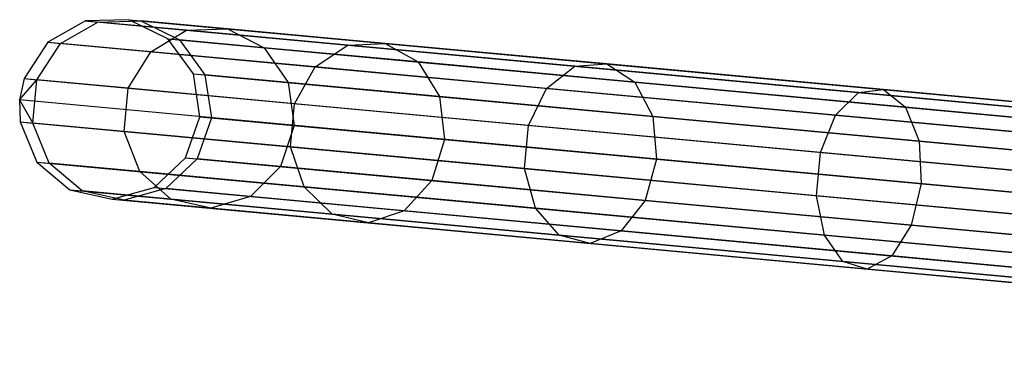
# Model space of a CAD drawing. Extents: x -102 to 101, y -101 to 102.
# Tile 56 of 256: x -101.89 to -91.03, y 6.5 to 10.16. Entities that reach past the tile are written whole.
import ezdxf

# ---------------------------------------------------------------- set-up
doc = ezdxf.new("R2010")
doc.units = 0
doc.header["$LTSCALE"] = 25.4
doc.layers.get('0').update_dxf_attribs({"linetype": 'CONTINUOUS'})

# ---------------------------------------------------------------- blocks, each defined once
blk = doc.blocks.new('NL2500012268_STL')
at = {"color": 0}
for p, q in [((2.209, 10.224, 306.08), (1.792, 9.99, 306.053)), ((2.209, 10.224, 306.08), (1.792, 9.99, 306.053)), ((1.931, 9.977, 310.298), (2.344, 10.212, 310.245)), ((1.931, 9.977, 310.298), (2.344, 10.212, 310.245)), ((2.686, 10.238, 306.113), (2.209, 10.224, 306.08)), ((2.686, 10.238, 306.113), (2.209, 10.224, 306.08)), ((2.209, 10.224, 306.08), (2.344, 10.212, 310.245)), ((2.209, 10.224, 306.08), (2.344, 10.212, 310.245)), ((2.209, 10.224, 306.08), (20.312, 8.547, 46.08)), ((2.209, 10.224, 306.08), (20.312, 8.547, 46.08)), ((2.344, 10.212, 310.245), (2.819, 10.226, 310.181)), ((2.344, 10.212, 310.245), (2.819, 10.226, 310.181)), ((3.322, 10.121, 314.295), (2.344, 10.212, 310.245)), ((3.322, 10.121, 314.295), (2.344, 10.212, 310.245)), ((3.115, 10.028, 306.145), (2.686, 10.238, 306.113)), ((2.686, 10.238, 306.113), (2.819, 10.226, 310.181)), ((2.686, 10.238, 306.113), (2.819, 10.226, 310.181)), ((2.686, 10.238, 306.113), (20.789, 8.56, 46.113)), ((3.115, 10.028, 306.145), (2.686, 10.238, 306.113)), ((2.686, 10.238, 306.113), (20.789, 8.56, 46.113)), ((2.819, 10.226, 310.181), (3.244, 10.016, 310.12)), ((3.773, 10.137, 314.136), (2.819, 10.226, 310.181)), ((3.773, 10.137, 314.136), (2.819, 10.226, 310.181)), ((2.819, 10.226, 310.181), (3.244, 10.016, 310.12)), ((2.927, 9.885, 314.426), (3.322, 10.121, 314.295)), ((2.927, 9.885, 314.426), (3.322, 10.121, 314.295)), ((3.322, 10.121, 314.295), (3.773, 10.137, 314.136)), ((3.322, 10.121, 314.295), (3.773, 10.137, 314.136)), ((5.1, 9.956, 318.059), (3.322, 10.121, 314.295)), ((5.1, 9.956, 318.059), (3.322, 10.121, 314.295)), ((3.773, 10.137, 314.136), (4.178, 9.929, 313.987)), ((5.51, 9.976, 317.813), (3.773, 10.137, 314.136)), ((5.51, 9.976, 317.813), (3.773, 10.137, 314.136)), ((3.773, 10.137, 314.136), (4.178, 9.929, 313.987)), ((1.792, 9.99, 306.053), (1.532, 9.588, 306.037)), ((1.792, 9.99, 306.053), (1.532, 9.588, 306.037)), ((1.792, 9.99, 306.053), (1.931, 9.977, 310.298)), ((1.792, 9.99, 306.053), (1.931, 9.977, 310.298)), ((1.792, 9.99, 306.053), (19.896, 8.312, 46.053)), ((1.792, 9.99, 306.053), (19.896, 8.312, 46.053)), ((3.397, 9.642, 306.167), (3.115, 10.028, 306.145)), ((3.115, 10.028, 306.145), (3.244, 10.016, 310.12)), ((3.115, 10.028, 306.145), (3.244, 10.016, 310.12)), ((3.115, 10.028, 306.145), (21.218, 8.35, 46.145)), ((3.397, 9.642, 306.167), (3.115, 10.028, 306.145)), ((3.115, 10.028, 306.145), (21.218, 8.35, 46.145)), ((3.244, 10.016, 310.12), (3.525, 9.63, 310.078)), ((4.178, 9.929, 313.987), (3.244, 10.016, 310.12)), ((4.178, 9.929, 313.987), (3.244, 10.016, 310.12)), ((3.244, 10.016, 310.12), (3.525, 9.63, 310.078)), ((1.672, 9.575, 310.328), (1.931, 9.977, 310.298)), ((1.672, 9.575, 310.328), (1.931, 9.977, 310.298)), ((2.927, 9.885, 314.426), (1.931, 9.977, 310.298)), ((2.927, 9.885, 314.426), (1.931, 9.977, 310.298)), ((2.679, 9.482, 314.5), (2.927, 9.885, 314.426)), ((2.679, 9.482, 314.5), (2.927, 9.885, 314.426)), ((4.74, 9.717, 318.264), (2.927, 9.885, 314.426)), ((4.74, 9.717, 318.264), (2.927, 9.885, 314.426)), ((4.178, 9.929, 313.987), (4.442, 9.545, 313.881)), ((5.875, 9.772, 317.581), (4.178, 9.929, 313.987)), ((5.875, 9.772, 317.581), (4.178, 9.929, 313.987)), ((4.178, 9.929, 313.987), (4.442, 9.545, 313.881)), ((4.74, 9.717, 318.264), (5.1, 9.956, 318.059)), ((4.74, 9.717, 318.264), (5.1, 9.956, 318.059)), ((5.1, 9.956, 318.059), (5.51, 9.976, 317.813)), ((5.1, 9.956, 318.059), (5.51, 9.976, 317.813)), ((7.604, 9.724, 321.382), (5.1, 9.956, 318.059)), ((7.604, 9.724, 321.382), (5.1, 9.956, 318.059)), ((5.51, 9.976, 317.813), (5.875, 9.772, 317.581)), ((7.956, 9.75, 321.058), (5.51, 9.976, 317.813)), ((7.956, 9.75, 321.058), (5.51, 9.976, 317.813)), ((5.51, 9.976, 317.813), (5.875, 9.772, 317.581)), ((5.875, 9.772, 317.581), (6.112, 9.39, 317.416)), ((8.266, 9.551, 320.753), (5.875, 9.772, 317.581)), ((8.266, 9.551, 320.753), (5.875, 9.772, 317.581)), ((5.875, 9.772, 317.581), (6.112, 9.39, 317.416)), ((4.511, 9.312, 318.379), (4.74, 9.717, 318.264)), ((4.511, 9.312, 318.379), (4.74, 9.717, 318.264)), ((7.292, 9.48, 321.65), (4.74, 9.717, 318.264)), ((7.292, 9.48, 321.65), (4.74, 9.717, 318.264)), ((7.292, 9.48, 321.65), (7.604, 9.724, 321.382)), ((7.292, 9.48, 321.65), (7.604, 9.724, 321.382)), ((7.604, 9.724, 321.382), (7.956, 9.75, 321.058)), ((7.604, 9.724, 321.382), (7.956, 9.75, 321.058)), ((10.73, 9.435, 324.122), (7.604, 9.724, 321.382)), ((10.73, 9.435, 324.122), (7.604, 9.724, 321.382)), ((7.956, 9.75, 321.058), (8.266, 9.551, 320.753)), ((11.008, 9.467, 323.734), (7.956, 9.75, 321.058)), ((11.008, 9.467, 323.734), (7.956, 9.75, 321.058)), ((7.956, 9.75, 321.058), (8.266, 9.551, 320.753)), ((1.532, 9.588, 306.037), (1.481, 9.353, 306.035)), ((1.532, 9.588, 306.037), (1.481, 9.353, 306.035)), ((1.481, 9.353, 306.035), (1.672, 9.575, 310.328)), ((1.481, 9.353, 306.035), (1.672, 9.575, 310.328)), ((1.532, 9.588, 306.037), (1.672, 9.575, 310.328)), ((1.532, 9.588, 306.037), (1.672, 9.575, 310.328)), ((1.532, 9.588, 306.037), (19.636, 7.911, 46.037)), ((1.532, 9.588, 306.037), (19.636, 7.911, 46.037)), ((1.628, 9.099, 310.328), (1.672, 9.575, 310.328)), ((1.628, 9.099, 310.328), (1.672, 9.575, 310.328)), ((2.679, 9.482, 314.5), (1.672, 9.575, 310.328)), ((2.679, 9.482, 314.5), (1.672, 9.575, 310.328)), ((3.468, 9.169, 306.175), (3.397, 9.642, 306.167)), ((3.397, 9.642, 306.167), (3.525, 9.63, 310.078)), ((3.397, 9.642, 306.167), (3.525, 9.63, 310.078)), ((3.397, 9.642, 306.167), (21.501, 7.964, 46.167)), ((3.468, 9.169, 306.175), (3.397, 9.642, 306.167)), ((3.397, 9.642, 306.167), (21.501, 7.964, 46.167)), ((3.525, 9.63, 310.078), (3.595, 9.157, 310.062)), ((4.442, 9.545, 313.881), (3.525, 9.63, 310.078)), ((4.442, 9.545, 313.881), (3.525, 9.63, 310.078)), ((3.525, 9.63, 310.078), (3.595, 9.157, 310.062)), ((2.635, 9.005, 314.5), (2.679, 9.482, 314.5)), ((2.635, 9.005, 314.5), (2.679, 9.482, 314.5)), ((4.511, 9.312, 318.379), (2.679, 9.482, 314.5)), ((4.511, 9.312, 318.379), (2.679, 9.482, 314.5)), ((4.442, 9.545, 313.881), (4.507, 9.072, 313.842)), ((6.112, 9.39, 317.416), (4.442, 9.545, 313.881)), ((6.112, 9.39, 317.416), (4.442, 9.545, 313.881)), ((4.442, 9.545, 313.881), (4.507, 9.072, 313.842)), ((7.091, 9.073, 321.802), (7.292, 9.48, 321.65)), ((7.091, 9.073, 321.802), (7.292, 9.48, 321.65)), ((10.478, 9.185, 324.444), (7.292, 9.48, 321.65)), ((10.478, 9.185, 324.444), (7.292, 9.48, 321.65)), ((8.266, 9.551, 320.753), (8.464, 9.172, 320.536)), ((11.25, 9.274, 323.369), (8.266, 9.551, 320.753)), ((11.25, 9.274, 323.369), (8.266, 9.551, 320.753)), ((8.266, 9.551, 320.753), (8.464, 9.172, 320.536)), ((10.73, 9.435, 324.122), (11.008, 9.467, 323.734)), ((10.73, 9.435, 324.122), (11.008, 9.467, 323.734)), ((11.008, 9.467, 323.734), (11.25, 9.274, 323.369)), ((14.539, 9.14, 325.731), (11.008, 9.467, 323.734)), ((14.539, 9.14, 325.731), (11.008, 9.467, 323.734)), ((11.008, 9.467, 323.734), (11.25, 9.274, 323.369)), ((1.481, 9.353, 306.035), (1.628, 9.099, 310.328)), ((1.481, 9.353, 306.035), (1.628, 9.099, 310.328)), ((1.481, 9.353, 306.035), (1.488, 9.112, 306.037)), ((19.585, 7.675, 46.035), (1.481, 9.353, 306.035)), ((19.585, 7.675, 46.035), (1.481, 9.353, 306.035)), ((1.481, 9.353, 306.035), (1.488, 9.112, 306.037)), ((6.112, 9.39, 317.416), (6.167, 8.919, 317.357)), ((8.464, 9.172, 320.536), (6.112, 9.39, 317.416)), ((8.464, 9.172, 320.536), (6.112, 9.39, 317.416)), ((6.112, 9.39, 317.416), (6.167, 8.919, 317.357)), ((10.478, 9.185, 324.444), (10.73, 9.435, 324.122)), ((10.478, 9.185, 324.444), (10.73, 9.435, 324.122)), ((14.345, 9.1, 326.166), (10.73, 9.435, 324.122)), ((14.345, 9.1, 326.166), (10.73, 9.435, 324.122)), ((4.467, 8.836, 318.379), (4.511, 9.312, 318.379)), ((4.467, 8.836, 318.379), (4.511, 9.312, 318.379)), ((7.091, 9.073, 321.802), (4.511, 9.312, 318.379)), ((7.091, 9.073, 321.802), (4.511, 9.312, 318.379)), ((11.25, 9.274, 323.369), (11.399, 8.9, 323.11)), ((14.701, 8.954, 325.32), (11.25, 9.274, 323.369)), ((14.701, 8.954, 325.32), (11.25, 9.274, 323.369)), ((11.25, 9.274, 323.369), (11.399, 8.9, 323.11)), ((3.311, 8.716, 306.167), (3.468, 9.169, 306.175)), ((3.311, 8.716, 306.167), (3.468, 9.169, 306.175)), ((3.595, 9.157, 310.062), (3.439, 8.705, 310.078)), ((3.595, 9.157, 310.062), (3.439, 8.705, 310.078)), ((3.468, 9.169, 306.175), (3.595, 9.157, 310.062)), ((3.468, 9.169, 306.175), (3.595, 9.157, 310.062)), ((3.468, 9.169, 306.175), (21.571, 7.491, 46.175)), ((3.468, 9.169, 306.175), (21.571, 7.491, 46.175)), ((3.595, 9.157, 310.062), (4.507, 9.072, 313.842)), ((3.595, 9.157, 310.062), (4.507, 9.072, 313.842)), ((8.464, 9.172, 320.536), (8.504, 8.702, 320.458)), ((11.399, 8.9, 323.11), (8.464, 9.172, 320.536)), ((11.399, 8.9, 323.11), (8.464, 9.172, 320.536)), ((8.464, 9.172, 320.536), (8.504, 8.702, 320.458)), ((10.311, 8.775, 324.626), (10.478, 9.185, 324.444)), ((10.311, 8.775, 324.626), (10.478, 9.185, 324.444)), ((14.164, 8.843, 326.528), (10.478, 9.185, 324.444)), ((14.164, 8.843, 326.528), (10.478, 9.185, 324.444)), ((1.488, 9.112, 306.037), (1.628, 9.099, 310.328)), ((1.488, 9.112, 306.037), (1.628, 9.099, 310.328)), ((1.488, 9.112, 306.037), (1.67, 8.669, 306.053)), ((1.488, 9.112, 306.037), (19.592, 7.434, 46.037)), ((1.488, 9.112, 306.037), (1.67, 8.669, 306.053)), ((1.488, 9.112, 306.037), (19.592, 7.434, 46.037)), ((1.808, 8.656, 310.298), (1.628, 9.099, 310.328)), ((2.635, 9.005, 314.5), (1.628, 9.099, 310.328)), ((1.808, 8.656, 310.298), (1.628, 9.099, 310.328)), ((2.635, 9.005, 314.5), (1.628, 9.099, 310.328)), ((4.507, 9.072, 313.842), (4.357, 8.62, 313.881)), ((4.507, 9.072, 313.842), (4.357, 8.62, 313.881)), ((4.507, 9.072, 313.842), (6.167, 8.919, 317.357)), ((4.507, 9.072, 313.842), (6.167, 8.919, 317.357)), ((7.047, 8.597, 321.802), (7.091, 9.073, 321.802)), ((7.047, 8.597, 321.802), (7.091, 9.073, 321.802)), ((10.311, 8.775, 324.626), (7.091, 9.073, 321.802)), ((10.311, 8.775, 324.626), (7.091, 9.073, 321.802)), ((2.805, 8.564, 314.426), (2.635, 9.005, 314.5)), ((4.467, 8.836, 318.379), (2.635, 9.005, 314.5)), ((2.805, 8.564, 314.426), (2.635, 9.005, 314.5)), ((4.467, 8.836, 318.379), (2.635, 9.005, 314.5)), ((6.167, 8.919, 317.357), (6.026, 8.465, 317.416)), ((6.167, 8.919, 317.357), (6.026, 8.465, 317.416)), ((6.167, 8.919, 317.357), (8.504, 8.702, 320.458)), ((6.167, 8.919, 317.357), (8.504, 8.702, 320.458)), ((4.617, 8.396, 318.264), (4.467, 8.836, 318.379)), ((7.047, 8.597, 321.802), (4.467, 8.836, 318.379)), ((4.617, 8.396, 318.264), (4.467, 8.836, 318.379)), ((7.047, 8.597, 321.802), (4.467, 8.836, 318.379)), ((11.399, 8.9, 323.11), (11.422, 8.432, 323.016)), ((14.794, 8.586, 325.029), (11.399, 8.9, 323.11)), ((14.794, 8.586, 325.029), (11.399, 8.9, 323.11)), ((11.399, 8.9, 323.11), (11.422, 8.432, 323.016)), ((2.963, 8.389, 306.145), (3.311, 8.716, 306.167)), ((2.963, 8.389, 306.145), (3.311, 8.716, 306.167)), ((3.439, 8.705, 310.078), (3.093, 8.377, 310.12)), ((3.439, 8.705, 310.078), (3.093, 8.377, 310.12)), ((3.311, 8.716, 306.167), (3.439, 8.705, 310.078)), ((3.311, 8.716, 306.167), (3.439, 8.705, 310.078)), ((3.311, 8.716, 306.167), (21.415, 7.039, 46.167)), ((3.311, 8.716, 306.167), (21.415, 7.039, 46.167)), ((4.357, 8.62, 313.881), (3.439, 8.705, 310.078)), ((4.357, 8.62, 313.881), (3.439, 8.705, 310.078)), ((8.504, 8.702, 320.458), (8.378, 8.247, 320.536)), ((8.504, 8.702, 320.458), (8.378, 8.247, 320.536)), ((8.504, 8.702, 320.458), (11.422, 8.432, 323.016)), ((8.504, 8.702, 320.458), (11.422, 8.432, 323.016)), ((10.267, 8.298, 324.626), (10.311, 8.775, 324.626)), ((10.267, 8.298, 324.626), (10.311, 8.775, 324.626)), ((14.036, 8.43, 326.732), (10.311, 8.775, 324.626)), ((14.036, 8.43, 326.732), (10.311, 8.775, 324.626)), ((1.67, 8.669, 306.053), (1.808, 8.656, 310.298)), ((1.67, 8.669, 306.053), (1.808, 8.656, 310.298)), ((1.67, 8.669, 306.053), (2.036, 8.362, 306.08)), ((1.67, 8.669, 306.053), (2.036, 8.362, 306.08)), ((1.67, 8.669, 306.053), (19.773, 6.992, 46.053)), ((1.67, 8.669, 306.053), (19.773, 6.992, 46.053)), ((2.172, 8.35, 310.245), (1.808, 8.656, 310.298)), ((2.805, 8.564, 314.426), (1.808, 8.656, 310.298)), ((2.172, 8.35, 310.245), (1.808, 8.656, 310.298)), ((2.805, 8.564, 314.426), (1.808, 8.656, 310.298)), ((4.357, 8.62, 313.881), (4.026, 8.29, 313.987)), ((4.357, 8.62, 313.881), (4.026, 8.29, 313.987)), ((6.026, 8.465, 317.416), (4.357, 8.62, 313.881)), ((6.026, 8.465, 317.416), (4.357, 8.62, 313.881)), ((7.17, 8.16, 321.65), (7.047, 8.597, 321.802)), ((10.267, 8.298, 324.626), (7.047, 8.597, 321.802)), ((7.17, 8.16, 321.65), (7.047, 8.597, 321.802)), ((10.267, 8.298, 324.626), (7.047, 8.597, 321.802)), ((3.149, 8.259, 314.295), (2.805, 8.564, 314.426)), ((4.617, 8.396, 318.264), (2.805, 8.564, 314.426)), ((3.149, 8.259, 314.295), (2.805, 8.564, 314.426)), ((4.617, 8.396, 318.264), (2.805, 8.564, 314.426)), ((2.036, 8.362, 306.08), (2.172, 8.35, 310.245)), ((2.036, 8.362, 306.08), (2.172, 8.35, 310.245)), ((2.036, 8.362, 306.08), (2.503, 8.261, 306.113)), ((2.036, 8.362, 306.08), (2.503, 8.261, 306.113)), ((2.036, 8.362, 306.08), (20.14, 6.685, 46.08)), ((2.036, 8.362, 306.08), (20.14, 6.685, 46.08)), ((2.503, 8.261, 306.113), (2.963, 8.389, 306.145)), ((2.503, 8.261, 306.113), (2.963, 8.389, 306.145)), ((3.093, 8.377, 310.12), (2.635, 8.249, 310.181)), ((3.093, 8.377, 310.12), (2.635, 8.249, 310.181)), ((2.963, 8.389, 306.145), (3.093, 8.377, 310.12)), ((2.963, 8.389, 306.145), (3.093, 8.377, 310.12)), ((2.963, 8.389, 306.145), (21.066, 6.711, 46.145)), ((2.963, 8.389, 306.145), (21.066, 6.711, 46.145)), ((4.026, 8.29, 313.987), (3.093, 8.377, 310.12)), ((4.026, 8.29, 313.987), (3.093, 8.377, 310.12)), ((4.927, 8.094, 318.059), (4.617, 8.396, 318.264)), ((7.17, 8.16, 321.65), (4.617, 8.396, 318.264)), ((4.927, 8.094, 318.059), (4.617, 8.396, 318.264)), ((7.17, 8.16, 321.65), (4.617, 8.396, 318.264)), ((6.026, 8.465, 317.416), (5.723, 8.133, 317.581)), ((6.026, 8.465, 317.416), (5.723, 8.133, 317.581)), ((8.378, 8.247, 320.536), (6.026, 8.465, 317.416)), ((8.378, 8.247, 320.536), (6.026, 8.465, 317.416)), ((11.422, 8.432, 323.016), (11.313, 7.975, 323.11)), ((11.422, 8.432, 323.016), (11.313, 7.975, 323.11)), ((11.422, 8.432, 323.016), (14.797, 8.119, 324.924)), ((11.422, 8.432, 323.016), (14.797, 8.119, 324.924)), ((2.635, 8.249, 310.181), (2.172, 8.35, 310.245)), ((3.149, 8.259, 314.295), (2.172, 8.35, 310.245)), ((2.635, 8.249, 310.181), (2.172, 8.35, 310.245)), ((3.149, 8.259, 314.295), (2.172, 8.35, 310.245)), ((2.503, 8.261, 306.113), (2.635, 8.249, 310.181)), ((2.503, 8.261, 306.113), (2.635, 8.249, 310.181)), ((2.503, 8.261, 306.113), (20.606, 6.584, 46.113)), ((2.503, 8.261, 306.113), (20.606, 6.584, 46.113)), ((3.59, 8.16, 314.136), (3.149, 8.259, 314.295)), ((4.927, 8.094, 318.059), (3.149, 8.259, 314.295)), ((3.59, 8.16, 314.136), (3.149, 8.259, 314.295)), ((4.927, 8.094, 318.059), (3.149, 8.259, 314.295)), ((4.026, 8.29, 313.987), (3.59, 8.16, 314.136)), ((4.026, 8.29, 313.987), (3.59, 8.16, 314.136)), ((5.723, 8.133, 317.581), (4.026, 8.29, 313.987)), ((5.723, 8.133, 317.581), (4.026, 8.29, 313.987)), ((10.356, 7.864, 324.444), (10.267, 8.298, 324.626)), ((13.992, 7.953, 326.732), (10.267, 8.298, 324.626)), ((10.356, 7.864, 324.444), (10.267, 8.298, 324.626)), ((13.992, 7.953, 326.732), (10.267, 8.298, 324.626)), ((3.59, 8.16, 314.136), (2.635, 8.249, 310.181)), ((3.59, 8.16, 314.136), (2.635, 8.249, 310.181)), ((5.327, 7.999, 317.813), (3.59, 8.16, 314.136)), ((5.327, 7.999, 317.813), (3.59, 8.16, 314.136)), ((7.432, 7.862, 321.382), (7.17, 8.16, 321.65)), ((10.356, 7.864, 324.444), (7.17, 8.16, 321.65)), ((7.432, 7.862, 321.382), (7.17, 8.16, 321.65)), ((10.356, 7.864, 324.444), (7.17, 8.16, 321.65)), ((8.378, 8.247, 320.536), (8.114, 7.912, 320.753)), ((8.378, 8.247, 320.536), (8.114, 7.912, 320.753)), ((11.313, 7.975, 323.11), (8.378, 8.247, 320.536)), ((11.313, 7.975, 323.11), (8.378, 8.247, 320.536)), ((5.327, 7.999, 317.813), (4.927, 8.094, 318.059)), ((7.432, 7.862, 321.382), (4.927, 8.094, 318.059)), ((5.327, 7.999, 317.813), (4.927, 8.094, 318.059)), ((7.432, 7.862, 321.382), (4.927, 8.094, 318.059)), ((5.723, 8.133, 317.581), (5.327, 7.999, 317.813)), ((5.723, 8.133, 317.581), (5.327, 7.999, 317.813)), ((8.114, 7.912, 320.753), (5.723, 8.133, 317.581)), ((8.114, 7.912, 320.753), (5.723, 8.133, 317.581)), ((7.772, 7.773, 321.058), (5.327, 7.999, 317.813)), ((7.772, 7.773, 321.058), (5.327, 7.999, 317.813)), ((11.313, 7.975, 323.11), (11.098, 7.635, 323.369)), ((11.313, 7.975, 323.11), (11.098, 7.635, 323.369)), ((14.709, 7.66, 325.029), (11.313, 7.975, 323.11)), ((14.709, 7.66, 325.029), (11.313, 7.975, 323.11)), ((7.772, 7.773, 321.058), (7.432, 7.862, 321.382)), ((10.557, 7.573, 324.122), (7.432, 7.862, 321.382)), ((7.772, 7.773, 321.058), (7.432, 7.862, 321.382)), ((10.557, 7.573, 324.122), (7.432, 7.862, 321.382)), ((8.114, 7.912, 320.753), (7.772, 7.773, 321.058)), ((8.114, 7.912, 320.753), (7.772, 7.773, 321.058)), ((11.098, 7.635, 323.369), (8.114, 7.912, 320.753)), ((11.098, 7.635, 323.369), (8.114, 7.912, 320.753)), ((10.557, 7.573, 324.122), (10.356, 7.864, 324.444)), ((14.042, 7.523, 326.528), (10.356, 7.864, 324.444)), ((10.557, 7.573, 324.122), (10.356, 7.864, 324.444)), ((14.042, 7.523, 326.528), (10.356, 7.864, 324.444)), ((10.825, 7.49, 323.734), (7.772, 7.773, 321.058)), ((10.825, 7.49, 323.734), (7.772, 7.773, 321.058)), ((11.098, 7.635, 323.369), (10.825, 7.49, 323.734)), ((11.098, 7.635, 323.369), (10.825, 7.49, 323.734)), ((14.55, 7.315, 325.32), (11.098, 7.635, 323.369)), ((14.55, 7.315, 325.32), (11.098, 7.635, 323.369)), ((10.825, 7.49, 323.734), (10.557, 7.573, 324.122)), ((14.173, 7.238, 326.166), (10.557, 7.573, 324.122)), ((10.825, 7.49, 323.734), (10.557, 7.573, 324.122)), ((14.173, 7.238, 326.166), (10.557, 7.573, 324.122)), ((14.356, 7.163, 325.731), (10.825, 7.49, 323.734)), ((14.356, 7.163, 325.731), (10.825, 7.49, 323.734))]:
    blk.add_line(p, q, dxfattribs=at)

msp = doc.modelspace()

# ---------------------------------------------------------------- block references
at = {"color": 0}
msp.add_blockref('NL2500012268_STL', (-103.369, -0.081, -1716.928), dxfattribs=at)

doc.saveas('drawing.dxf')
